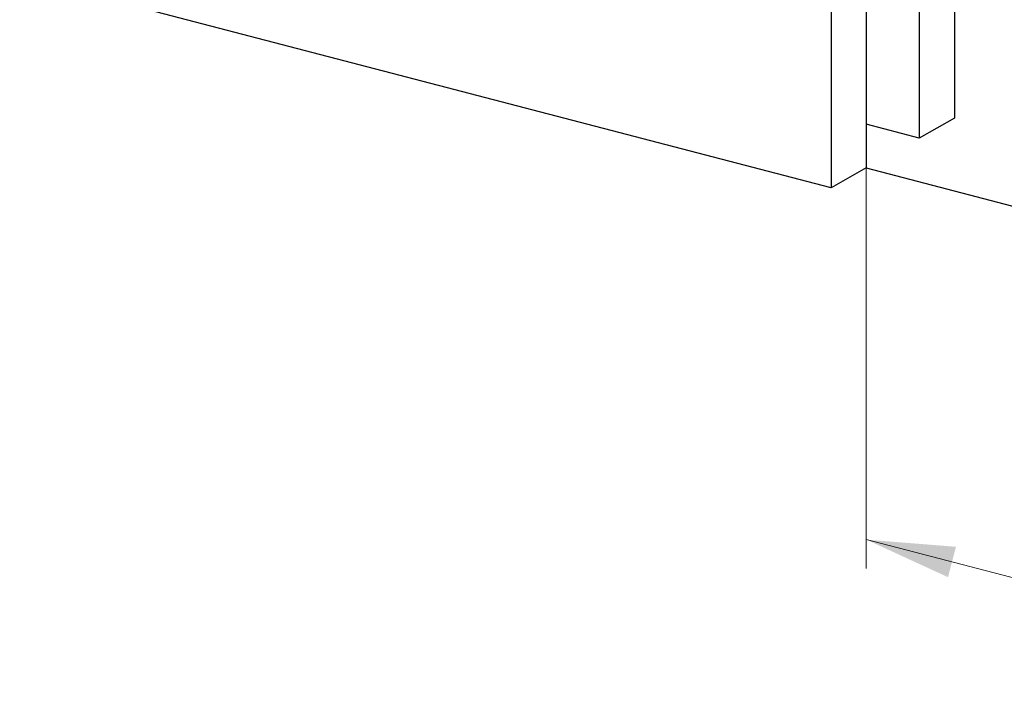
# Model space of a CAD drawing. Header units: millimetres. Extents: x 0 to 2100, y 0 to 1485.
# Tile 30 of 43: x 1595 to 1752, y 1013 to 1121. Entities that reach past the tile are written whole.
import ezdxf

# ---------------------------------------------------------------- set-up
doc = ezdxf.new("R2010")
doc.units = ezdxf.units.MM
doc.header["$LTSCALE"] = 5
doc.styles.add('SLDTEXTSTYLE0', font='TXT', dxfattribs={"width": 0.605})
doc.dimstyles.new('SLDDIMSTYLE2', dxfattribs={"dimtxt": 12.841593, "dimasz": 16.5, "dimexe": 0, "dimexo": 0.0625, "dimgap": 3.210398, "dimtad": 1, "dimrnd": 1e-09, "dimzin": 12, "dimdsep": 46, "dimtxsty": 'SLDTEXTSTYLE0', "dimsah": 1, "dimcen": 0.09, "dimadec": 0, "dimazin": 3, "dimtfac": 1, "dimtofl": 0, "dimtmove": 0, "dimatfit": 3, "dimfxl": 0, "dimfrac": 2, "dimtolj": 1, "dimtzin": 12, "dimarcsym": 0})

# ---------------------------------------------------------------- blocks, each defined once
blk = doc.blocks.new('_D_11')
at = {"color": 7, "linetype": 'Continuous', "lineweight": 0}
for p, q in [((1729.54, 1097.27), (1729.54, 1033.45)), ((1729.54, 1038.06), (2019.04, 962.51)), ((1841.01, 1032.39), (1836.03, 1013.31)), ((1845.28, 1031.28), (1841.01, 1032.39)), ((2019.04, 1021.71), (2019.04, 957.89)), ((1896.01, 1018.04), (1891.03, 998.95)), ((1891.74, 1019.15), (1896.01, 1018.04)), ((1836.03, 1013.31), (1840.3, 1012.19)), ((1891.03, 998.95), (1886.76, 1000.07))]:
    blk.add_line(p, q, dxfattribs=at)
at = {"color": 7, "linetype": 'Continuous', "lineweight": 18}
for points in [[(1729.54, 1038.06), (1742.55, 1032.08), (1743.82, 1036.92)], [(2019.04, 962.51), (2006.02, 968.49), (2004.76, 963.65)]]:
    blk.add_solid(points, dxfattribs=at)
at = {"color": 7, "linetype": 'Continuous', "lineweight": 18, "char_height": 13.229, "attachment_point": 1, "rotation": 345.3723, "style": 'SLDTEXTSTYLE0'}
for s, insert in [('350mm', (1845.11, 1051.98)), ('13,8in', (1844.61, 1028.69))]:
    blk.add_mtext(s, dxfattribs=dict(at, insert=insert))

msp = doc.modelspace()

# ---------------------------------------------------------------- linework, layer by layer
at = {"color": 7, "linetype": 'Continuous', "lineweight": 25}
for p, q in [((1743.591, 1299.098), (1743.587, 1105.208)), ((1737.971, 1295.921), (1737.968, 1102.031)), ((1729.541, 1254.223), (1729.538, 1097.265)), ((1723.921, 1251.046), (1723.918, 1094.088)), ((1723.918, 1094.088), (1594.691, 1127.816)), ((1737.968, 1102.031), (1729.538, 1104.231)), ((1743.587, 1105.208), (1737.968, 1102.031)), ((1729.538, 1097.265), (1723.918, 1094.088))]:
    msp.add_line(p, q, dxfattribs=at)
at = {"color": 7, "linetype": 'Continuous'}
msp.add_line((1729.538, 1097.265), (2019.04, 1021.706), dxfattribs=at)

# ---------------------------------------------------------------- dimensions: what is measured, and where the dimension line sits
at = {"color": 7, "linetype": 'Continuous', "lineweight": 18}
dim = msp.add_linear_dim(base=(2019.038, 962.506), p1=(1729.538, 1097.265), p2=(2019.04, 1021.706), angle=345.37233, dimstyle='SLDDIMSTYLE2', dxfattribs=at)
dim.commit()
dim.dimension.update_dxf_attribs({"geometry": '_D_11', "text_midpoint": (1862.788, 1003.287), "dimtype": 160})

doc.saveas('drawing.dxf')
